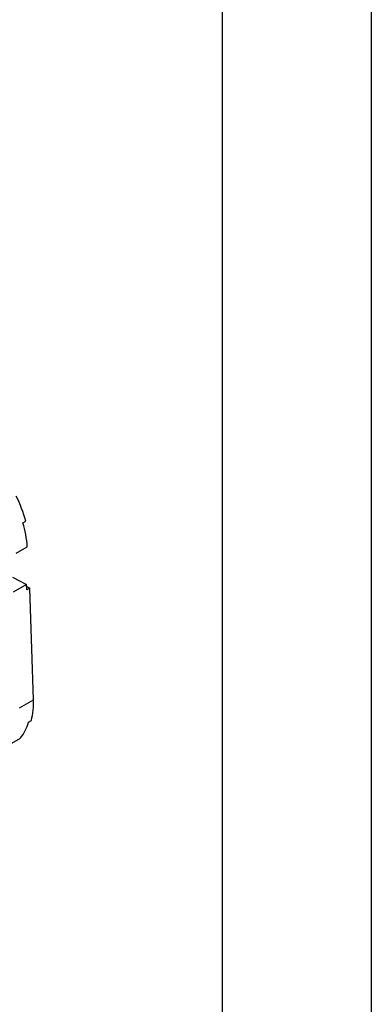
# Model space of a CAD drawing. Header units: millimetres. Extents: x 0 to 1537, y 0 to 1187.
# Tile 13 of 14: x 1454 to 1537, y 734 to 965. Entities that reach past the tile are written whole.
import ezdxf

# ---------------------------------------------------------------- set-up
doc = ezdxf.new("R2010")
doc.units = ezdxf.units.MM
doc.header["$LTSCALE"] = 5.5
doc.layers.add('TEXT', color=140, linetype='Continuous', lineweight=25)

msp = doc.modelspace()

# ---------------------------------------------------------------- linework, layer by layer
at = {"color": 7, "linetype": 'Continuous'}
msp.add_line((1536.71, 1187.46), (1536.71, 0.01), dxfattribs=at)
for p, q in [((1455.06, 846.96), (1455.77, 847.37)), ((1453.45, 839.82), (1456.07, 841.33)), ((1452.62, 834.23), (1455.92, 832.48)), ((1455.92, 832.48), (1452.74, 830.64)), ((1455.96, 831.23), (1455.92, 832.48)), ((1455.94, 832.03), (1456.67, 831.64)), ((1456.67, 831.64), (1455.96, 831.23)), ((1457.55, 805.43), (1456.67, 831.64)), ((1454.22, 803.51), (1457.55, 805.43)), ((1456.33, 800.14), (1457.04, 800.55)), ((1451.9, 794.94), (1454.51, 796.45))]:
    msp.add_line(p, q)
for centre, radius, start, end in [((1423.18, 837.92), 33.93, 16.1735, 26.7196), ((1429.6, 839.5), 26.54, 3.9518, 16.3354), ((1441.02, 804.69), 16.54, 345.5243, 2.5769), ((1446.7, 802.6), 9.94, 321.8121, 345.7038)]:
    msp.add_arc(centre, radius, start, end)
at = {"layer": 'TEXT'}
msp.add_line((1501.78, 1152.53), (1501.78, 34.92), dxfattribs=at)

doc.saveas('drawing.dxf')
